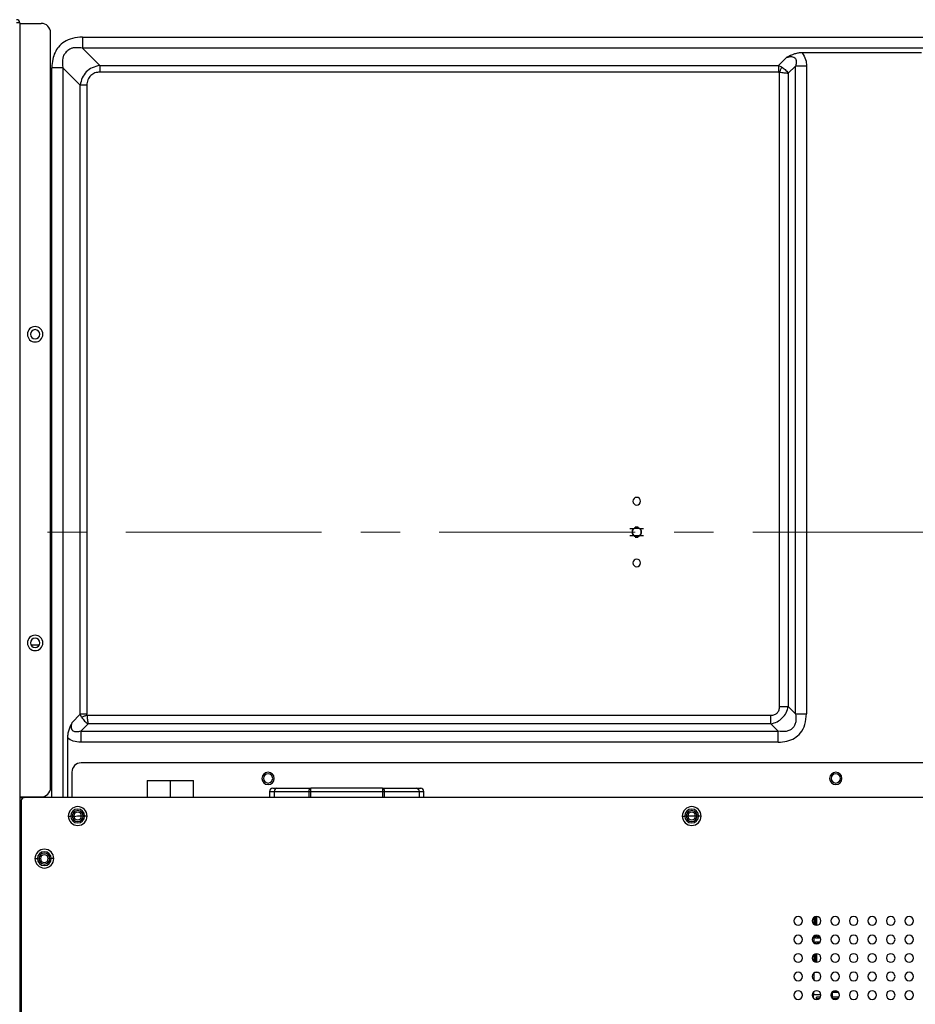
# Model space of a CAD drawing. Header units: millimetres. Extents: x 0 to 1118, y 0 to 864.
# Tile 94 of 256: x 870 to 928, y 417 to 480. Entities that reach past the tile are written whole.
import ezdxf

# ---------------------------------------------------------------- set-up
doc = ezdxf.new("R2010")
doc.units = ezdxf.units.MM
doc.linetypes.add('CENTERX2', pattern=[20.32, 12.7, -2.54, 2.54, -2.54])

msp = doc.modelspace()

# ---------------------------------------------------------------- linework, layer by layer
at = {"color": 7, "linetype": 'Continuous', "lineweight": 25}
for p, q in [((869.6268, 480.1586), (869.4268, 480.1586)), ((869.6268, 480.1586), (869.6268, 352.9062)), ((869.6268, 480.1186), (871.0268, 480.1186)), ((871.6268, 430.5986), (871.6268, 479.5186)), ((873.6925, 479.2288), (964.3184, 479.2288)), ((874.8239, 477.3903), (873.6925, 478.5217)), ((964.3184, 478.5217), (873.6925, 478.5217)), ((919.3543, 477.9217), (918.8229, 477.3903)), ((928.0731, 478.2145), (920.3525, 478.2145)), ((872.4197, 477.2489), (873.5498, 476.1174)), ((874.8239, 477.3903), (918.8229, 477.3903)), ((874.8239, 477.3903), (874.8239, 476.966)), ((918.8229, 477.3903), (919.0082, 477.3028)), ((919.4472, 476.8831), (919.92, 477.3559)), ((920.627, 477.356), (919.9199, 477.356)), ((919.9199, 435.3828), (919.9199, 477.356)), ((920.627, 477.356), (920.627, 435.3828)), ((918.8229, 476.966), (874.8239, 476.966)), ((918.8815, 435.8556), (918.8815, 476.9564)), ((919.4472, 476.8831), (919.4472, 435.8556)), ((873.5499, 454.385), (873.5498, 476.1174)), ((873.9754, 476.1175), (873.5499, 476.1175)), ((873.9753, 476.1175), (873.9754, 435.3485)), ((873.5502, 442.385), (873.5499, 454.385)), ((909.1811, 447.3986), (909.4374, 447.3986)), ((909.7868, 447.3986), (909.4669, 447.3986)), ((909.8163, 447.3986), (910.0726, 447.3986)), ((909.4374, 446.9186), (909.1811, 446.9186)), ((909.7868, 446.9186), (909.4669, 446.9186)), ((910.0726, 446.9186), (909.8163, 446.9186)), ((873.5507, 435.6689), (873.5502, 442.385)), ((870.3502, 439.8586), (870.9035, 439.8586)), ((918.8815, 435.8556), (919.4472, 435.8556)), ((919.9199, 435.3828), (919.4472, 435.8556)), ((873.551, 435.3484), (873.0197, 434.8171)), ((873.551, 435.3484), (873.5507, 435.6689)), ((873.6386, 435.1632), (873.551, 435.3484)), ((873.985, 435.2899), (918.3158, 435.2899)), ((918.3158, 434.7242), (918.3158, 435.2899)), ((919.9199, 435.3828), (920.627, 435.3828)), ((873.5855, 434.2515), (874.0583, 434.7242)), ((918.3158, 434.7242), (874.0583, 434.7242)), ((918.3158, 434.7242), (918.7886, 434.2514)), ((873.5854, 434.2515), (873.5854, 433.5443)), ((873.5855, 434.2515), (918.7886, 434.2514)), ((918.7886, 433.5443), (918.7886, 434.2514)), ((872.7268, 433.8189), (872.7268, 429.9586)), ((918.7886, 433.5443), (873.5854, 433.5443)), ((954.3852, 432.1986), (873.6072, 432.1986)), ((873.0072, 431.5986), (873.0072, 429.9586)), ((877.8872, 431.0586), (877.8872, 429.9586)), ((877.8872, 431.0586), (879.3872, 431.0586)), ((879.3872, 431.0586), (879.3872, 429.9586)), ((879.3872, 431.0586), (880.8872, 431.0586)), ((880.8872, 429.9586), (880.8872, 431.0586)), ((885.8268, 430.3586), (885.8268, 429.9586)), ((885.8268, 430.3586), (886.138, 430.3586)), ((886.0268, 430.5586), (886.2757, 430.5586)), ((886.138, 429.9586), (886.138, 430.3586)), ((886.138, 430.3586), (888.3689, 430.3586)), ((886.2757, 430.5586), (888.5067, 430.5586)), ((888.3689, 430.3586), (888.3689, 429.9586)), ((888.3689, 430.3586), (888.5067, 430.3586)), ((888.5067, 430.3586), (888.5067, 430.5586)), ((893.147, 430.5586), (888.5067, 430.5586)), ((888.5067, 429.9586), (888.5067, 430.3586)), ((888.5067, 430.3586), (893.147, 430.3586)), ((893.147, 430.5586), (893.147, 430.3586)), ((893.147, 430.5586), (895.3779, 430.5586)), ((893.147, 430.3586), (893.2847, 430.3586)), ((893.147, 430.3586), (893.147, 429.9586)), ((893.2847, 429.9586), (893.2847, 430.3586)), ((893.2847, 430.3586), (895.5157, 430.3586)), ((895.3779, 430.5586), (895.6268, 430.5586)), ((895.5157, 430.3586), (895.5157, 429.9586)), ((895.8268, 429.9586), (895.8268, 430.3586)), ((869.6268, 429.9986), (871.0268, 429.9986)), ((869.6268, 429.9586), (869.9268, 429.9586)), ((869.7268, 429.7586), (869.7268, 352.9062)), ((955.4852, 429.9586), (869.9268, 429.9586)), ((872.7772, 428.7586), (872.9372, 428.7586)), ((873.0372, 428.7586), (873.1372, 428.7586)), ((873.7372, 428.7586), (873.6372, 428.7586)), ((873.9972, 428.7586), (873.8372, 428.7586)), ((912.5762, 428.7586), (912.7362, 428.7586)), ((912.8362, 428.7586), (912.9362, 428.7586)), ((913.5362, 428.7586), (913.4362, 428.7586)), ((913.7962, 428.7586), (913.6362, 428.7586)), ((869.7268, 427.1986), (869.6268, 427.1986)), ((870.6168, 425.9986), (870.7768, 425.9986)), ((870.8768, 425.9986), (870.9768, 425.9986)), ((871.5768, 425.9986), (871.4768, 425.9986)), ((871.8368, 425.9986), (871.6768, 425.9986)), ((921.1218, 421.7312), (921.1218, 422.1859)), ((921.217, 421.687), (921.2171, 422.2301)), ((921.307, 421.6794), (921.3071, 422.2377)), ((921.1218, 420.5312), (921.1218, 420.9859)), ((921.217, 420.851), (921.217, 421.0301)), ((921.5495, 420.851), (921.217, 420.851)), ((921.217, 420.487), (921.217, 420.6158)), ((921.217, 420.6158), (921.5261, 420.6158)), ((921.307, 420.941), (921.307, 421.0377)), ((921.4977, 420.941), (921.307, 420.941)), ((921.307, 420.5258), (921.4408, 420.5258)), ((921.307, 420.4794), (921.307, 420.5258)), ((921.217, 419.287), (921.217, 419.8301)), ((921.307, 419.2794), (921.307, 419.8377)), ((921.1218, 419.3312), (921.1218, 419.7859)), ((921.1218, 418.1312), (921.1218, 418.5859)), ((921.217, 418.6158), (921.217, 418.6301)), ((921.3959, 418.6158), (921.217, 418.6158)), ((921.0818, 417.3509), (921.0817, 417.1658)), ((922.3018, 417.3701), (922.3017, 416.9471)), ((922.7169, 417.3157), (922.3018, 417.3157)), ((922.5959, 417.4157), (922.3745, 417.4157)), ((921.5651, 417.1658), (921.0817, 417.1658)), ((921.0817, 416.9662), (921.0817, 417.1658)), ((921.5261, 417.0158), (921.2817, 417.0158)), ((921.2817, 416.9158), (921.2817, 417.0158)), ((921.4247, 416.9158), (921.2817, 416.9158)), ((922.7261, 417.0157), (922.3017, 417.0157)), ((922.6247, 416.9157), (922.3458, 416.9157))]:
    msp.add_line(p, q, dxfattribs=at)
at = {"color": 8, "linetype": 'Continuous', "lineweight": 25}
for p, q in [((871.7126, 429.9586), (871.7126, 477.2489)), ((872.4197, 477.2489), (872.4197, 429.9586)), ((895.5157, 430.3586), (895.8268, 430.3586)), ((869.6268, 429.7586), (869.7268, 429.7586)), ((873.5854, 428.7728), (873.5854, 428.6062)), ((873.5854, 428.7728), (873.6368, 428.7728)), ((912.9366, 428.7728), (913.4358, 428.7728))]:
    msp.add_line(p, q, dxfattribs=at)
at = {"color": 7, "linetype": 'CENTERX2', "lineweight": 18}
msp.add_line((632.6604, 447.1586), (979.7646, 447.1586), dxfattribs=at)
at = {"color": 7, "linetype": 'Continuous', "lineweight": 25, "flags": 128}
msp.add_lwpolyline([(869.6268, 427.8789), (869.6539, 427.8597), (869.7268, 427.818)], dxfattribs=at)
at = {"color": 7, "linetype": 'Continuous', "lineweight": 25}
for centre, radius, start, end in [((869.4268, 480.1586), 0.2, 0, 90), ((871.0268, 479.5186), 0.6, 0, 90), ((870.6268, 459.9746), 0.5, 0, 180), ((870.6268, 459.9746), 0.3, 0, 180), ((870.6268, 459.9746), 0.5, 180, 0), ((870.6268, 459.9746), 0.3, 180, 0), ((909.6268, 449.1586), 0.25, 0, 180), ((909.6268, 449.1586), 0.25, 180, 0), ((909.6268, 447.1586), 0.3058, 128.286339, 178.523866), ((909.6268, 447.1586), 0.2884, 123.679213, 236.320787), ((909.6268, 447.1586), 0.2654, 64.746989, 115.252519), ((909.6268, 447.1586), 0.3228, 90, 103.311982), ((909.6268, 447.1586), 0.3228, 76.689682, 90), ((909.6268, 447.1586), 0.2884, 303.679213, 56.320787), ((909.6268, 447.1586), 0.3058, 0, 51.713661), ((909.6268, 447.1586), 0.3058, 178.523866, 180), ((909.6268, 447.1586), 0.3058, 180, 231.713661), ((909.6268, 447.1586), 0.2654, 244.7468, 295.252527), ((909.6268, 447.1586), 0.3228, 256.687946, 270), ((909.6268, 447.1586), 0.3228, 270, 283.312054), ((909.6268, 447.1586), 0.3058, 308.286339, 358.523866), ((909.6268, 447.1586), 0.3058, 358.523866, 0), ((909.6268, 445.1586), 0.25, 0, 180), ((909.6268, 445.1586), 0.25, 180, 0), ((870.6268, 439.9746), 0.5, 0, 180), ((870.6268, 439.9746), 0.3, 0, 180), ((870.6268, 439.9746), 0.5, 180, 0), ((870.6268, 439.9746), 0.3, 180, 0), ((873.6072, 431.5986), 0.6, 90, 180), ((885.7268, 431.1986), 0.4, 0, 180), ((885.7268, 431.1986), 0.3, 0, 180), ((922.5268, 431.1986), 0.4, 0, 180), ((922.5268, 431.1986), 0.3, 0, 180), ((885.7268, 431.1986), 0.4, 180, 0), ((885.7268, 431.1986), 0.3, 180, 0), ((922.5268, 431.1986), 0.4, 180, 0), ((922.5268, 431.1986), 0.3, 180, 0), ((871.0268, 430.5986), 0.6, 270, 0), ((886.0268, 430.3586), 0.2, 90, 180), ((886.3139, 430.3848), 0.1779, 102.382306, 188.49457), ((888.5448, 430.3848), 0.1779, 102.382308, 188.494571), ((893.1088, 430.3848), 0.1779, 351.505429, 77.617693), ((895.3398, 430.3848), 0.1779, 351.505419, 77.617686), ((895.6268, 430.3586), 0.2, 0, 90), ((869.9268, 429.7586), 0.2, 90, 180), ((873.3872, 428.7586), 0.61, 0, 180), ((873.3872, 428.7586), 0.61, 180, 0), ((873.3872, 428.7586), 0.45, 0, 180), ((873.3872, 428.7586), 0.45, 180, 0), ((873.3872, 428.7586), 0.35, 0, 180), ((873.3872, 428.7586), 0.35, 180, 0), ((873.3872, 428.7586), 0.25, 0, 180), ((873.3872, 428.7586), 0.25, 180, 0), ((913.1862, 428.7586), 0.61, 0, 180), ((913.1862, 428.7586), 0.61, 180, 0), ((913.1862, 428.7586), 0.45, 0, 180), ((913.1862, 428.7586), 0.45, 180, 0), ((913.1862, 428.7586), 0.35, 0, 180), ((913.1862, 428.7586), 0.35, 180, 0), ((913.1862, 428.7586), 0.25, 0, 180), ((913.1862, 428.7586), 0.25, 180, 0), ((871.2268, 425.9986), 0.61, 0, 180), ((871.2268, 425.9986), 0.45, 0, 180), ((871.2268, 425.9986), 0.35, 0, 180), ((871.2268, 425.9986), 0.25, 0, 180), ((871.2268, 425.9986), 0.61, 180, 0), ((871.2268, 425.9986), 0.45, 180, 0), ((871.2268, 425.9986), 0.35, 180, 0), ((871.2268, 425.9986), 0.25, 180, 0), ((920.0852, 421.9586), 0.28, 0, 180), ((920.0852, 421.9586), 0.28, 180, 0), ((921.2852, 421.9586), 0.28, 0, 180), ((921.2852, 421.9586), 0.28, 180, 0), ((922.4852, 421.9586), 0.28, 0, 180), ((922.4852, 421.9586), 0.28, 180, 0), ((923.6852, 421.9586), 0.28, 0, 180), ((923.6852, 421.9586), 0.28, 180, 0), ((924.8852, 421.9586), 0.28, 0, 180), ((924.8852, 421.9586), 0.28, 180, 0), ((926.0852, 421.9586), 0.28, 0, 180), ((926.0852, 421.9586), 0.28, 180, 0), ((927.2852, 421.9586), 0.28, 0, 180), ((927.2852, 421.9586), 0.28, 180, 0), ((920.0852, 420.7586), 0.28, 0, 180), ((920.0852, 420.7586), 0.28, 180, 0), ((921.2852, 420.7586), 0.28, 0, 180), ((921.2852, 420.7586), 0.28, 180, 0), ((922.4852, 420.7586), 0.28, 0, 180), ((922.4852, 420.7586), 0.28, 180, 0), ((923.6852, 420.7586), 0.28, 0, 180), ((923.6852, 420.7586), 0.28, 180, 0), ((924.8852, 420.7586), 0.28, 0, 180), ((924.8852, 420.7586), 0.28, 180, 0), ((926.0852, 420.7586), 0.28, 0, 180), ((926.0852, 420.7586), 0.28, 180, 0), ((927.2852, 420.7586), 0.28, 0, 180), ((927.2852, 420.7586), 0.28, 180, 0), ((920.0852, 419.5586), 0.28, 0, 180), ((921.2852, 419.5586), 0.28, 0, 180), ((922.4852, 419.5586), 0.28, 0, 180), ((923.6852, 419.5586), 0.28, 0, 180), ((924.8852, 419.5586), 0.28, 0, 180), ((926.0852, 419.5586), 0.28, 0, 180), ((927.2852, 419.5586), 0.28, 0, 180), ((920.0852, 419.5586), 0.28, 180, 0), ((921.2852, 419.5586), 0.28, 180, 0), ((922.4852, 419.5586), 0.28, 180, 0), ((923.6852, 419.5586), 0.28, 180, 0), ((924.8852, 419.5586), 0.28, 180, 0), ((926.0852, 419.5586), 0.28, 180, 0), ((927.2852, 419.5586), 0.28, 180, 0), ((920.0852, 418.3586), 0.28, 0, 180), ((921.2852, 418.3586), 0.28, 0, 180), ((922.4852, 418.3586), 0.28, 0, 180), ((923.6852, 418.3586), 0.28, 0, 180), ((924.8852, 418.3586), 0.28, 0, 180), ((926.0852, 418.3586), 0.28, 0, 180), ((927.2852, 418.3586), 0.28, 0, 180), ((920.0852, 418.3586), 0.28, 180, 0), ((921.2852, 418.3586), 0.28, 180, 0), ((922.4852, 418.3586), 0.28, 180, 0), ((923.6852, 418.3586), 0.28, 180, 0), ((924.8852, 418.3586), 0.28, 180, 0), ((926.0852, 418.3586), 0.28, 180, 0), ((927.2852, 418.3586), 0.28, 180, 0), ((920.0852, 417.1586), 0.28, 0, 180), ((921.2852, 417.1586), 0.28, 0, 180), ((922.4852, 417.1586), 0.28, 0, 180), ((923.6852, 417.1586), 0.28, 0, 180), ((924.8852, 417.1586), 0.28, 0, 180), ((926.0852, 417.1586), 0.28, 0, 180), ((927.2852, 417.1586), 0.28, 0, 180), ((920.0852, 417.1586), 0.28, 180, 0), ((921.2852, 417.1586), 0.28, 180, 0), ((922.4852, 417.1586), 0.28, 180, 0), ((923.6852, 417.1586), 0.28, 180, 0), ((924.8852, 417.1586), 0.28, 180, 0), ((926.0852, 417.1586), 0.28, 180, 0), ((927.2852, 417.1586), 0.28, 180, 0)]:
    msp.add_arc(centre, radius, start, end, dxfattribs=at)
for points, knots in [([(873.6925, 479.2288), (873.4732, 479.215), (873.0651, 479.1895), (872.5247, 478.9567), (872.1444, 478.6256), (871.8954, 478.2291), (871.7401, 477.7721), (871.7222, 477.4324), (871.7126, 477.2489)], [0, 0, 0, 0, 0.2073289, 0.3857278, 0.5474605, 0.6783791, 0.8262133, 1, 1, 1, 1]), ([(873.6925, 478.5217), (873.5529, 478.5314), (873.3643, 478.5446), (873.1509, 478.5321), (873.0125, 478.5194), (872.8418, 478.4308), (872.6517, 478.2833), (872.4943, 478.0885), (872.363, 477.7438), (872.3954, 477.4615), (872.4197, 477.2489)], [0, 0, 0, 0, 0.1900759, 0.2566428, 0.2938141, 0.3799576, 0.509067, 0.6195667, 0.7135827, 1, 1, 1, 1]), ([(920.3525, 478.2145), (920.2674, 478.2108), (920.0943, 478.2032), (919.7431, 478.1183), (919.5127, 478.0018), (919.3543, 477.9217)], [0, 0, 0, 0, 0.2318007, 0.471645, 1, 1, 1, 1]), ([(919.3543, 477.9217), (919.457, 477.9471), (919.6006, 477.9826), (919.769, 477.9503), (919.8402, 477.9128), (919.8828, 477.8772), (919.9164, 477.8335), (919.9508, 477.7625), (919.9796, 477.5972), (919.9448, 477.4564), (919.9199, 477.356)], [0, 0, 0, 0, 0.2897085, 0.4051408, 0.4560532, 0.5048001, 0.5524911, 0.6025856, 0.7163281, 1, 1, 1, 1]), ([(920.3525, 478.2145), (920.4396, 478.0754), (920.6045, 477.8119), (920.6198, 477.5022), (920.627, 477.356)], [0, 0, 0, 0, 0.5279783, 1, 1, 1, 1]), ([(874.8239, 477.3903), (874.6526, 477.3539), (874.3289, 477.2851), (873.9298, 476.9926), (873.6512, 476.5944), (873.5846, 476.281), (873.5498, 476.1174)], [0, 0, 0, 0, 0.26862019, 0.50764995, 0.7430363, 1, 1, 1, 1]), ([(919.0082, 477.3028), (918.9889, 477.2501), (918.9503, 477.1445), (918.9044, 477.0191), (918.8815, 476.9564)], [0, 0, 0, 0, 0.4999936, 1, 1, 1, 1]), ([(919.0082, 477.3028), (919.0871, 477.2476), (919.2115, 477.1606), (919.3556, 477.0111), (919.4159, 476.9269), (919.4472, 476.8831)], [0, 0, 0, 0, 0.4552808, 0.7166876, 1, 1, 1, 1]), ([(874.8238, 476.966), (874.7155, 476.9539), (874.5014, 476.9298), (874.2236, 476.7451), (874.0617, 476.5173), (873.9865, 476.2982), (873.9791, 476.178), (873.9753, 476.1175)], [0, 0, 0, 0, 0.2435763, 0.4816225, 0.7285127, 0.8635009, 1, 1, 1, 1]), ([(918.8229, 476.966), (918.8343, 476.9655), (918.8505, 476.9647), (918.8681, 476.9599), (918.8756, 476.9579), (918.8789, 476.9571), (918.8805, 476.9567), (918.8812, 476.9565), (918.8815, 476.9564)], [0, 0, 0, 0, 0.5722769, 0.8134294, 0.9182015, 0.964067, 0.9842044, 1, 1, 1, 1]), ([(918.8815, 476.9564), (918.978, 476.9465), (919.1292, 476.931), (919.3184, 476.9054), (919.4032, 476.8907), (919.4472, 476.8831)], [0, 0, 0, 0, 0.4597361, 0.7200334, 1, 1, 1, 1]), ([(909.4374, 447.3986), (909.4392, 447.3986), (909.443, 447.3986), (909.4531, 447.3986), (909.4614, 447.3986), (909.4669, 447.3986)], [0, 0, 0, 0, 0.2209773, 0.484072, 1, 1, 1, 1]), ([(909.5057, 447.3986), (909.506, 447.4032), (909.5067, 447.4132), (909.5115, 447.4285), (909.5204, 447.4451), (909.5341, 447.4614), (909.5462, 447.4689), (909.5525, 447.4727)], [0, 0, 0, 0, 0.13485, 0.2949642, 0.4823416, 0.7330804, 1, 1, 1, 1]), ([(909.5057, 447.3986), (909.5057, 447.4163), (909.5057, 447.4378), (909.5057, 447.4591), (909.5057, 447.4628)], [0, 0, 0, 0, 0.8244293, 1, 1, 1, 1]), ([(909.7479, 447.3986), (909.7476, 447.4032), (909.747, 447.4132), (909.7421, 447.4285), (909.7333, 447.4451), (909.7196, 447.4614), (909.7074, 447.4689), (909.7012, 447.4727)], [0, 0, 0, 0, 0.1348535, 0.2949859, 0.4823795, 0.7331523, 1, 1, 1, 1]), ([(909.7479, 447.4628), (909.7479, 447.4553), (909.7479, 447.434), (909.7479, 447.4125), (909.7479, 447.3986)], [0, 0, 0, 0, 0.3522547, 1, 1, 1, 1]), ([(909.7868, 447.3986), (909.7904, 447.3986), (909.7972, 447.3986), (909.8058, 447.3986), (909.8121, 447.3986), (909.8149, 447.3986), (909.8163, 447.3986)], [0, 0, 0, 0, 0.3442031, 0.6344645, 0.8298701, 1, 1, 1, 1]), ([(909.4669, 446.9186), (909.4632, 446.9186), (909.4564, 446.9186), (909.4479, 446.9186), (909.4416, 446.9186), (909.4387, 446.9186), (909.4374, 446.9186)], [0, 0, 0, 0, 0.3442031, 0.6344645, 0.8298701, 1, 1, 1, 1]), ([(909.5057, 446.8543), (909.5057, 446.8618), (909.5057, 446.8831), (909.5057, 446.9046), (909.5057, 446.9186)], [0, 0, 0, 0, 0.3522486, 1, 1, 1, 1]), ([(909.5057, 446.9186), (909.506, 446.914), (909.5067, 446.9039), (909.5115, 446.8886), (909.5204, 446.872), (909.5341, 446.8557), (909.5462, 446.8482), (909.5525, 446.8444)], [0, 0, 0, 0, 0.13485, 0.2949755, 0.4823595, 0.7331104, 1, 1, 1, 1]), ([(909.7479, 446.9186), (909.7476, 446.914), (909.747, 446.9039), (909.7421, 446.8886), (909.7333, 446.872), (909.7196, 446.8557), (909.7074, 446.8482), (909.7012, 446.8444)], [0, 0, 0, 0, 0.1348565, 0.2949787, 0.4823654, 0.7331109, 1, 1, 1, 1]), ([(909.7479, 446.9186), (909.7479, 446.9008), (909.7479, 446.8793), (909.7479, 446.858), (909.7479, 446.8543)], [0, 0, 0, 0, 0.8244591, 1, 1, 1, 1]), ([(909.8163, 446.9186), (909.8145, 446.9186), (909.8106, 446.9186), (909.8006, 446.9186), (909.7923, 446.9186), (909.7868, 446.9186)], [0, 0, 0, 0, 0.2209773, 0.48407202, 1, 1, 1, 1]), ([(918.3158, 434.7242), (918.4554, 434.7637), (918.7292, 434.8414), (919.0738, 435.1055), (919.3333, 435.449), (919.4089, 435.7189), (919.4472, 435.8556)], [0, 0, 0, 0, 0.2569297, 0.5037462, 0.7487019, 1, 1, 1, 1]), ([(918.3158, 435.2899), (918.3994, 435.2969), (918.5197, 435.307), (918.6591, 435.3795), (918.7413, 435.4506), (918.8052, 435.5368), (918.869, 435.669), (918.8764, 435.7801), (918.8815, 435.8556)], [0, 0, 0, 0, 0.2756021, 0.3961178, 0.5165909, 0.6342763, 0.7513306, 1, 1, 1, 1]), ([(873.985, 435.2899), (873.9223, 435.267), (873.7969, 435.2211), (873.6913, 435.1825), (873.6386, 435.1632)], [0, 0, 0, 0, 0.4999958, 1, 1, 1, 1]), ([(873.6386, 435.1631), (873.7, 435.0755), (873.8229, 434.9004), (873.9798, 434.7829), (874.0583, 434.7241)], [0, 0, 0, 0, 0.5001297, 1, 1, 1, 1]), ([(873.985, 435.2899), (873.985, 435.29), (873.985, 435.2901), (873.9849, 435.2903), (873.9849, 435.2905), (873.9847, 435.291), (873.9845, 435.2918), (873.9842, 435.2933), (873.9835, 435.296), (873.9822, 435.3008), (873.9799, 435.3095), (873.976, 435.3256), (873.9756, 435.3395), (873.9754, 435.3485)], [0, 0, 0, 0, 0.002905, 0.0051902, 0.0092715, 0.0165614, 0.0295852, 0.0528625, 0.0944999, 0.1691032, 0.3032312, 0.5463945, 1, 1, 1, 1]), ([(873.985, 435.2899), (873.995, 435.1931), (874.0105, 435.0417), (874.036, 434.8526), (874.0507, 434.768), (874.0583, 434.7242)], [0, 0, 0, 0, 0.46112048, 0.72107362, 1, 1, 1, 1]), ([(919.9199, 435.3828), (919.9394, 435.2092), (919.9681, 434.9533), (919.871, 434.6307), (919.7358, 434.4355), (919.5406, 434.3003), (919.218, 434.2033), (918.9622, 434.232), (918.7886, 434.2514)], [0, 0, 0, 0, 0.26260208, 0.38702616, 0.50003806, 0.61301229, 0.73744996, 1, 1, 1, 1]), ([(918.7886, 433.5443), (918.9816, 433.5558), (919.3511, 433.5778), (919.8575, 433.7855), (920.2802, 434.1482), (920.5779, 434.702), (920.6099, 435.1454), (920.627, 435.3828)], [0, 0, 0, 0, 0.19691513, 0.37700572, 0.54888301, 0.7585245, 1, 1, 1, 1]), ([(873.0197, 434.8171), (872.9396, 434.6587), (872.8231, 434.4281), (872.7382, 434.0769), (872.7306, 433.9038), (872.7268, 433.8189)], [0, 0, 0, 0, 0.52827136, 0.76869447, 1, 1, 1, 1]), ([(873.5855, 434.2515), (873.4825, 434.226), (873.3386, 434.1905), (873.1699, 434.223), (873.0986, 434.2608), (873.0563, 434.2966), (873.0228, 434.3404), (872.9886, 434.4114), (872.9601, 434.5764), (872.9949, 434.7169), (873.0197, 434.8171)], [0, 0, 0, 0, 0.2902508, 0.4059546, 0.4568539, 0.5057252, 0.5533283, 0.6033452, 0.7168952, 1, 1, 1, 1]), ([(873.5854, 433.5443), (873.419, 433.554), (873.1083, 433.5721), (872.8478, 433.7406), (872.7268, 433.8189)], [0, 0, 0, 0, 0.5357658, 1, 1, 1, 1])]:
    msp.add_open_spline(points, degree=3, knots=knots, dxfattribs=at)
for points in [[(873.6925, 479.2288), (873.6925, 479.1633), (873.6925, 479.0323), (873.6925, 478.8439), (873.6925, 478.6684), (873.6925, 478.5706), (873.6925, 478.5217)], [(872.4197, 477.2489), (872.3708, 477.2489), (872.273, 477.2489), (872.0974, 477.2489), (871.909, 477.2489), (871.7781, 477.2489), (871.7126, 477.2489)], [(918.8229, 477.3903), (918.8229, 477.3609), (918.8229, 477.3023), (918.8229, 477.1969), (918.8229, 477.0839), (918.8229, 477.0053), (918.8229, 476.966)], [(873.9754, 435.3485), (873.9361, 435.3485), (873.8575, 435.3485), (873.7444, 435.3485), (873.639, 435.3485), (873.5803, 435.3485), (873.551, 435.3485)]]:
    msp.add_open_spline(points, degree=3, dxfattribs=at)
at = {"color": 8, "linetype": 'Continuous', "lineweight": 25}
for points, knots in [([(909.5545, 447.5246), (909.5543, 447.5188), (909.5539, 447.5016), (909.5531, 447.4842), (909.5525, 447.4727)], [0, 0, 0, 0, 0.338285, 1, 1, 1, 1]), ([(909.7012, 447.4727), (909.7005, 447.4874), (909.6997, 447.5048), (909.6992, 447.5219), (909.6992, 447.5245)], [0, 0, 0, 0, 0.8474952, 1, 1, 1, 1]), ([(909.5525, 446.8444), (909.5532, 446.8303), (909.5541, 446.8128), (909.5545, 446.7956), (909.5545, 446.7923)], [0, 0, 0, 0, 0.8101275, 1, 1, 1, 1]), ([(909.6992, 446.7927), (909.6994, 446.7991), (909.6998, 446.8162), (909.7006, 446.8336), (909.7012, 446.8444)], [0, 0, 0, 0, 0.3769891, 1, 1, 1, 1]), ([(873.1561, 428.717), (873.1568, 428.7173), (873.2854, 428.783), (873.4358, 428.7779), (873.5854, 428.7728)], [0, 0, 0, 0, 0.0054615, 1, 1, 1, 1])]:
    msp.add_open_spline(points, degree=3, knots=knots, dxfattribs=at)

doc.saveas('drawing.dxf')
